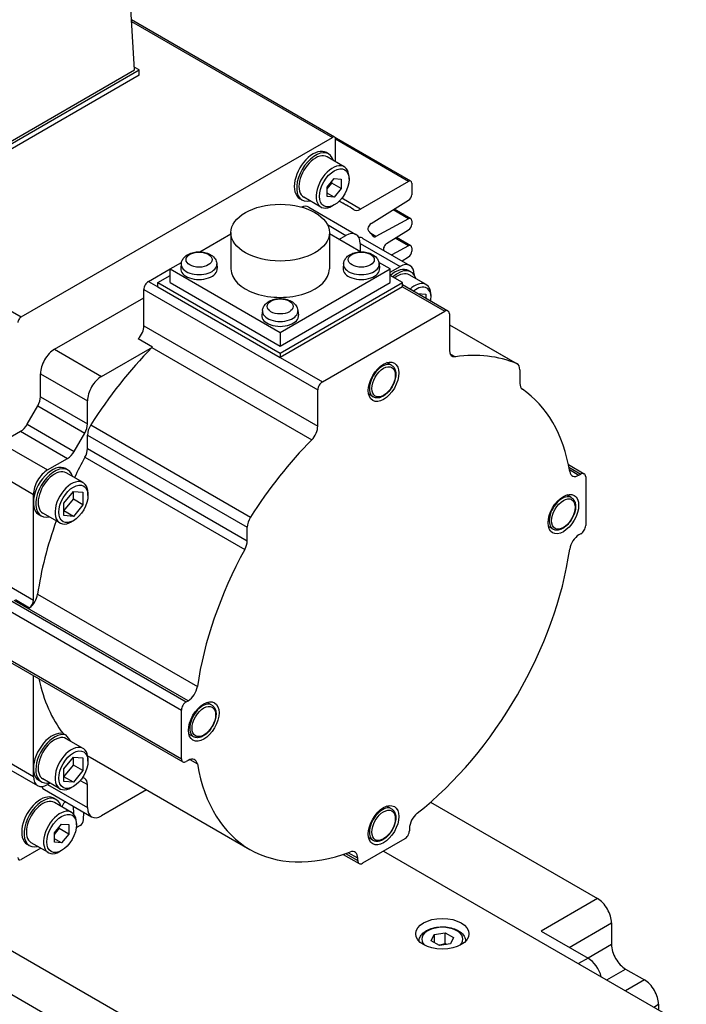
# Model space of a CAD drawing. Extents: x 22980 to 24665, y -7827 to -6639.
# Tile 13 of 20: x 24173 to 24223, y -6867 to -6793. Entities that reach past the tile are written whole.
import ezdxf

# ---------------------------------------------------------------- set-up
doc = ezdxf.new("R2010")
doc.units = 0
doc.header["$LTSCALE"] = 25.4
doc.layers.get('0').update_dxf_attribs({"linetype": 'CONTINUOUS'})

msp = doc.modelspace()

# ---------------------------------------------------------------- linework, layer by layer
for p, q in [((24181.2924207, -6796.2844983), (24180.4886149, -6782.9950573)), ((24119.207953, -6783.9556841), (24172.7712917, -6814.8804921)), ((24196.3514665, -6801.3496739), (24181.0649693, -6792.5240106)), ((24181.0723438, -6792.6459337), (24196.1775102, -6801.3669056)), ((24181.6459741, -6796.2844983), (24181.2796276, -6796.072988)), ((24164.6754114, -6806.0824572), (24181.6459741, -6796.2844983)), ((24164.6754114, -6805.8783331), (24181.2924207, -6796.2844983)), ((24181.6459741, -6796.6927465), (24164.6754114, -6806.4907055)), ((24181.6459741, -6796.6927465), (24181.6459741, -6796.2844983)), ((24172.7712917, -6814.8804921), (24196.1775102, -6801.3669056)), ((24202.0800154, -6804.6570532), (24196.3514665, -6801.3496739)), ((24196.4235215, -6803.2038416), (24196.4235215, -6801.5089403)), ((24201.9060592, -6804.6742849), (24196.4235215, -6801.5089403)), ((24195.9042263, -6802.6153512), (24195.7274496, -6802.5132891)), ((24197.0696961, -6803.5769107), (24195.7792263, -6802.8318575)), ((24195.7881097, -6805.1165314), (24196.3184398, -6804.4567918)), ((24195.7881097, -6805.2428439), (24196.1416631, -6804.8030175)), ((24196.1416631, -6804.8030175), (24196.1416631, -6804.676705)), ((24196.8487699, -6805.2112657), (24196.1416631, -6804.8030175)), ((24196.3184398, -6804.4567918), (24196.8487699, -6804.504159)), ((24196.8487699, -6804.504159), (24196.8487699, -6805.2112657)), ((24197.432133, -6804.5209075), (24197.432133, -6804.3780206)), ((24201.9060592, -6804.6742849), (24198.2879669, -6806.7631914)), ((24202.1520705, -6804.8163196), (24202.1520705, -6805.6782745)), ((24195.7881097, -6805.8236382), (24195.7881097, -6805.1165314)), ((24196.3184398, -6805.8710054), (24195.7881097, -6805.5648191)), ((24196.3184398, -6805.8710054), (24195.7881097, -6805.8236382)), ((24196.8487699, -6805.2112657), (24196.3184398, -6805.8710054)), ((24193.9042263, -6806.0794528), (24193.7274496, -6805.9773907)), ((24195.3196961, -6806.6079996), (24194.0292263, -6805.8629464)), ((24196.3184398, -6806.4498807), (24196.1946961, -6806.5213241)), ((24197.2229099, -6806.4550481), (24196.6991184, -6806.152637)), ((24198.2879669, -6806.7631914), (24196.8799526, -6805.9502739)), ((24199.0877293, -6807.8453589), (24201.9146448, -6806.0992486)), ((24194.4167894, -6806.6205364), (24197.9523233, -6808.6617779)), ((24201.9146448, -6807.5004481), (24200.7421161, -6806.8234883)), ((24202.0800154, -6807.4880003), (24200.8324278, -6806.7677052)), ((24195.8011728, -6807.9271165), (24197.2023233, -6808.7360711)), ((24201.9146448, -6807.5004481), (24199.4540577, -6808.8218504)), ((24202.1520705, -6807.6472667), (24202.1520705, -6807.9102482)), ((24186.2205664, -6809.9732878), (24188.5525758, -6808.6269015)), ((24188.5525758, -6808.531947), (24188.5525758, -6811.2672105)), ((24195.9525758, -6808.531947), (24195.9525758, -6811.2672105)), ((24198.2845852, -6809.9732878), (24195.9525758, -6808.6269015)), ((24196.6719932, -6809.0422573), (24197.2023233, -6808.7360711)), ((24199.4540577, -6808.8218504), (24199.0831188, -6808.6076888)), ((24200.2596976, -6809.3534391), (24201.9146448, -6808.3312223)), ((24198.2629835, -6809.3484435), (24201.2681873, -6811.0834988)), ((24198.2629835, -6809.3484435), (24198.2629835, -6809.960816)), ((24198.4826534, -6808.9679641), (24202.0181873, -6811.0092055)), ((24201.9146448, -6809.5295151), (24200.6404714, -6810.2137809)), ((24201.9146448, -6809.5295151), (24200.9119091, -6808.9505854)), ((24202.0800154, -6809.5170673), (24201.0022208, -6808.8948023)), ((24202.1520705, -6809.6763337), (24202.1520705, -6809.9393153)), ((24183.9794265, -6811.2672105), (24184.8318204, -6810.7750807)), ((24184.8148693, -6810.8735354), (24184.777878, -6811.2180995)), ((24187.4856193, -6810.8735354), (24187.5226106, -6811.2180995)), ((24197.0195324, -6810.8735354), (24196.982541, -6811.2180995)), ((24200.5257252, -6811.2672105), (24199.6733313, -6810.7750807)), ((24199.6902823, -6810.8735354), (24199.7272737, -6811.2180995)), ((24201.4216538, -6810.6647968), (24201.9146448, -6810.3602894)), ((24182.3530809, -6812.2061816), (24183.9794265, -6811.2672105)), ((24183.0601877, -6812.2878312), (24183.9794265, -6811.7571085)), ((24183.9794265, -6811.2672105), (24192.2525758, -6816.0437155)), ((24183.9794265, -6812.2878312), (24183.9794265, -6811.2672105)), ((24192.2525758, -6816.0437155), (24200.5257252, -6811.2672105)), ((24200.5257252, -6811.5121595), (24201.2681873, -6811.0834988)), ((24200.5257252, -6812.2878312), (24200.5257252, -6811.2672105)), ((24201.444964, -6812.2878312), (24200.5257252, -6811.7571085)), ((24202.0914106, -6811.4947515), (24201.9146339, -6811.3926894)), ((24203.2392028, -6812.4461048), (24201.9664106, -6811.7112579)), ((24202.3288475, -6811.6958712), (24202.3288475, -6811.7217984)), ((24182.3530809, -6812.2061816), (24183.0601877, -6812.6144299)), ((24183.0601877, -6812.6144299), (24183.0601877, -6812.2878312)), ((24183.0601877, -6812.2878312), (24192.2525758, -6817.595059)), ((24183.9794265, -6812.2878312), (24192.2525758, -6817.0643362)), ((24192.2525758, -6817.595059), (24201.444964, -6812.2878312)), ((24192.2525758, -6817.0643362), (24200.5257252, -6812.2878312)), ((24201.444964, -6812.6144299), (24201.444964, -6812.2878312)), ((24201.444964, -6812.4453279), (24204.8769445, -6814.4267828)), ((24181.9995275, -6812.818554), (24195.081003, -6820.3711474)), ((24181.9995275, -6815.5428548), (24181.9995275, -6812.818554)), ((24183.0601877, -6812.6144299), (24192.2525758, -6817.9216576)), ((24201.444964, -6812.6144299), (24192.2525758, -6817.9216576)), ((24201.444964, -6812.6144299), (24204.6269445, -6814.4515472)), ((24202.5933015, -6813.1083209), (24203.2127309, -6813.1636461)), ((24203.2127309, -6813.1636461), (24203.2127309, -6813.4659486)), ((24203.6016397, -6813.410514), (24203.6016397, -6813.2472147)), ((24175.2820131, -6817.3092852), (24181.9995275, -6813.4309265)), ((24190.9172009, -6814.3967181), (24190.8802095, -6814.7412823)), ((24193.5879508, -6814.3967181), (24193.6249422, -6814.7412823)), ((24195.4345563, -6819.758775), (24204.6269445, -6814.4515472)), ((24204.9804979, -6814.6556713), (24204.9804979, -6817.3799721)), ((24204.9804979, -6815.4663049), (24210.076692, -6818.4085939)), ((24204.9804979, -6815.4692814), (24210.0395255, -6818.3901123)), ((24181.9995275, -6815.5428548), (24195.081003, -6823.0954482)), ((24192.2525758, -6816.0437155), (24192.2525758, -6817.0643362)), ((24182.6408758, -6817.1431267), (24181.5802157, -6816.5307543)), ((24175.2820131, -6817.3092852), (24178.817547, -6819.3505267)), ((24178.817547, -6819.3505267), (24182.6408758, -6817.1431267)), ((24182.6031076, -6817.1828735), (24194.6239229, -6824.1230944)), ((24192.2525758, -6817.595059), (24192.2525758, -6817.9216576)), ((24205.0261769, -6817.6423053), (24205.437578, -6817.8798278)), ((24192.2525758, -6817.9216576), (24195.4345563, -6819.758775)), ((24200.6298621, -6818.516959), (24200.2852377, -6818.31799)), ((24174.2213529, -6820.8820999), (24174.2213529, -6819.1464025)), ((24174.2213529, -6819.1464025), (24177.7568868, -6821.187644)), ((24210.2837988, -6818.866371), (24210.2837988, -6819.8786004)), ((24195.081003, -6823.0954482), (24195.081003, -6820.3711474)), ((24174.2213529, -6820.8820999), (24177.7568868, -6822.9233413)), ((24177.7568868, -6822.9233413), (24177.7568868, -6821.187644)), ((24199.2548621, -6820.8985288), (24198.9102377, -6820.6995599)), ((24173.2193071, -6822.9558981), (24174.0142461, -6821.5790233)), ((24174.0142461, -6821.5790233), (24177.54978, -6823.6202648)), ((24171.2161491, -6824.3515682), (24172.7193071, -6823.4837195)), ((24172.7193071, -6823.4837195), (24176.254841, -6825.524961)), ((24173.2193071, -6822.9558981), (24176.754841, -6824.9971395)), ((24176.754841, -6824.9971395), (24177.54978, -6823.6202648)), ((24178.0011601, -6823.0070294), (24190.0219753, -6829.9472503)), ((24171.2161491, -6824.3515682), (24174.751683, -6826.3928097)), ((24177.7568868, -6823.7653505), (24189.7777021, -6830.7055714)), ((24177.7568868, -6824.7775799), (24177.7568868, -6823.7653505)), ((24177.7568868, -6824.7775799), (24189.7777021, -6831.7178008)), ((24174.751683, -6826.3928097), (24176.254841, -6825.524961)), ((24177.5686041, -6825.441048), (24189.5894194, -6832.3812689)), ((24240.1590603, -6901.9187434), (24109.3443057, -6826.3928097)), ((24176.2820131, -6826.3958141), (24176.1052364, -6826.293752)), ((24213.9332728, -6825.9833049), (24215.1299928, -6826.6742315)), ((24213.9725595, -6826.175089), (24214.8799928, -6826.6989959)), ((24214.0092267, -6826.368135), (24214.7311437, -6826.784934)), ((24171.1621685, -6826.7698922), (24173.6910228, -6828.229927)), ((24177.4298053, -6827.3471674), (24176.1570131, -6826.6123205)), ((24214.7311437, -6826.784934), (24214.8799928, -6826.6989959)), ((24215.2335462, -6826.90312), (24215.2335462, -6830.5773547)), ((24175.9891199, -6828.8812053), (24176.6962266, -6828.0015524)), ((24176.6962266, -6828.5992694), (24176.6962266, -6828.0015524)), ((24176.6962266, -6828.0015524), (24177.4033334, -6828.0647087)), ((24177.4033334, -6828.0647087), (24177.4033334, -6829.0075177)), ((24173.6910228, -6828.8422994), (24173.6910228, -6828.229927)), ((24175.9891199, -6829.4789222), (24176.6962266, -6828.5992694)), ((24177.4033334, -6829.0075177), (24176.6962266, -6828.5992694)), ((24177.7922422, -6828.3115766), (24177.7922422, -6828.1482773)), ((24214.1532793, -6828.4680111), (24213.8086549, -6828.2690421)), ((24173.6910228, -6836.1907686), (24173.6910228, -6828.8422994)), ((24175.9891199, -6829.8240143), (24175.9891199, -6828.8812053)), ((24176.6962266, -6829.8871705), (24175.9891199, -6829.4789222)), ((24177.4033334, -6829.0075177), (24176.6962266, -6829.8871705)), ((24109.3443057, -6829.658796), (24240.1590603, -6905.1847297)), ((24174.2820131, -6829.8599157), (24174.1052364, -6829.7578536)), ((24175.6798053, -6830.3782563), (24174.4070131, -6829.6434094)), ((24176.6962266, -6829.8871705), (24175.9891199, -6829.8240143)), ((24176.6962266, -6830.2099312), (24176.5548053, -6830.2915808)), ((24189.7777021, -6831.7178008), (24189.7777021, -6830.7055714)), ((24212.7782793, -6830.8495809), (24212.4336549, -6830.650612)), ((24214.8799928, -6831.1897271), (24214.7311437, -6831.2756652)), ((24170.1554889, -6834.1495272), (24173.6910228, -6836.1907686)), ((24169.2716054, -6835.4763341), (24184.8279546, -6844.4577965)), ((24169.6251588, -6834.8639617), (24185.181508, -6843.8454241)), ((24185.3303571, -6843.759486), (24172.2488817, -6836.2068926)), ((24172.3437124, -6836.1447661), (24173.4043726, -6836.7571386)), ((24174.0054185, -6835.7459442), (24186.0262338, -6842.6861651)), ((24169.2716054, -6839.1505688), (24184.8279546, -6848.1320311)), ((24169.3751588, -6839.3794573), (24184.931508, -6848.3609197)), ((24173.6910228, -6848.8464657), (24173.6910228, -6841.8712225)), ((24185.181508, -6843.8454241), (24185.3303571, -6843.759486)), ((24187.1064449, -6844.0835082), (24186.7618205, -6843.8845392)), ((24184.8279546, -6848.1320311), (24184.8279546, -6844.4577965)), ((24175.9200565, -6846.2248324), (24176.0968332, -6846.3268945)), ((24185.7314449, -6846.465078), (24185.3868205, -6846.2661091)), ((24177.4298053, -6847.3513336), (24176.1570131, -6846.6164867)), ((24170.1554889, -6847.4175966), (24173.6910228, -6849.4588381)), ((24175.9891199, -6848.8853715), (24176.6962266, -6848.0057187)), ((24176.6962266, -6848.6034357), (24176.6962266, -6848.0057187)), ((24176.6962266, -6848.0057187), (24177.4033334, -6848.0688749)), ((24177.4033334, -6848.0688749), (24177.4033334, -6849.011684)), ((24177.9474351, -6848.0061159), (24189.9682504, -6854.9463368)), ((24170.4661491, -6848.1042623), (24174.001683, -6850.1455038)), ((24175.9891199, -6849.4830885), (24176.6962266, -6848.6034357)), ((24177.4033334, -6849.011684), (24176.6962266, -6848.6034357)), ((24177.7922422, -6848.3157429), (24177.7922422, -6848.1524436)), ((24185.3303571, -6848.2502172), (24185.181508, -6848.3361553)), ((24185.4558791, -6848.1907146), (24186.0262338, -6848.520009)), ((24173.6910228, -6849.4588381), (24173.6910228, -6848.8464657)), ((24175.9891199, -6849.8281805), (24175.9891199, -6848.8853715)), ((24176.6962266, -6849.8913368), (24175.9891199, -6849.4830885)), ((24177.4033334, -6849.011684), (24176.6962266, -6849.8913368)), ((24177.54978, -6849.6127913), (24177.3934158, -6849.5225143)), ((24174.2820131, -6849.8640819), (24174.1052364, -6849.7620199)), ((24175.6798053, -6850.3824225), (24174.4070131, -6849.6475756)), ((24174.9462266, -6849.9588907), (24174.751683, -6850.0712105)), ((24174.751683, -6850.0712105), (24177.7568868, -6851.8062658)), ((24176.6962266, -6849.8913368), (24175.9891199, -6849.8281805)), ((24176.6962266, -6850.2140974), (24176.5548053, -6850.2957471)), ((24177.2184468, -6849.7596999), (24177.7568868, -6850.0705684)), ((24177.7568868, -6851.8062658), (24177.7568868, -6850.0705684)), ((24174.5320131, -6850.45169), (24178.067547, -6852.4929314)), ((24182.2038475, -6850.4635567), (24178.817547, -6852.4186382)), ((24175.3981296, -6851.1968977), (24175.2213529, -6851.0948357)), ((24176.5635995, -6852.1584572), (24175.2731296, -6851.4134041)), ((24175.8490463, -6851.7459098), (24175.8597858, -6851.7056383)), ((24176.6898308, -6851.6975066), (24176.7076065, -6852.2750198)), ((24200.6298621, -6851.8912567), (24200.2852377, -6851.6922878)), ((24203.5629015, -6851.3960644), (24216.1174297, -6858.6444246)), ((24177.4537976, -6852.7277196), (24177.4710132, -6852.1485225)), ((24175.2820131, -6853.698078), (24175.8123432, -6853.0383384)), ((24175.6355665, -6853.384564), (24175.6355665, -6853.2582516)), ((24175.8123432, -6853.0383384), (24176.3426733, -6853.0857055)), ((24176.3426733, -6853.0857055), (24176.3426733, -6853.7928123)), ((24176.9260363, -6853.1024541), (24176.9260363, -6852.9595672)), ((24177.2079361, -6853.1438233), (24176.9801874, -6853.2753141)), ((24175.2820131, -6853.8243904), (24175.6355665, -6853.384564)), ((24175.2820131, -6854.4051847), (24175.2820131, -6853.698078)), ((24176.3426733, -6853.7928123), (24175.6355665, -6853.384564)), ((24176.3426733, -6853.7928123), (24175.8123432, -6854.4525519)), ((24201.9752941, -6853.3694448), (24201.9752941, -6853.541321)), ((24173.3981296, -6854.6609994), (24173.2213529, -6854.5589373)), ((24174.8135995, -6855.1895461), (24173.5231296, -6854.444493)), ((24175.8123432, -6854.4525519), (24175.2820131, -6854.1463657)), ((24175.8123432, -6854.4525519), (24175.2820131, -6854.4051847)), ((24201.6217407, -6854.1536934), (24198.4397602, -6855.9908107)), ((24199.2548621, -6854.2728266), (24198.9102377, -6854.0738576)), ((24174.2391199, -6854.8578702), (24172.7712917, -6855.7053212)), ((24175.8123432, -6855.0314273), (24175.6885995, -6855.1028707)), ((24196.9930402, -6855.3246485), (24198.1897602, -6856.0155751)), ((24197.1787734, -6855.2627797), (24198.0862068, -6855.7866866)), ((24198.0862068, -6855.6148104), (24197.3642898, -6855.1980115)), ((24200.0307504, -6855.0722521), (24256.4578716, -6887.6504657)), ((24198.0862068, -6855.7866866), (24198.0862068, -6855.6148104)), ((24216.1174297, -6858.6444246), (24211.874789, -6861.0939144)), ((24213.9961094, -6862.3186592), (24217.1780899, -6860.4815419)), ((24217.1780899, -6860.4815419), (24217.1780899, -6862.1145351)), ((24203.6136515, -6861.8356963), (24203.8377954, -6861.3527334)), ((24203.8377954, -6861.3527334), (24204.6743117, -6861.2233239)), ((24203.8377954, -6861.3527334), (24203.8377954, -6861.9651058)), ((24204.6743117, -6862.0398205), (24204.6743117, -6861.2233239)), ((24204.6743117, -6861.2233239), (24205.2866841, -6861.5768773)), ((24211.874789, -6861.0939144), (24215.4103229, -6863.1351558)), ((24204.2260239, -6862.1892497), (24203.6136515, -6861.8356963)), ((24205.0625402, -6862.0598402), (24204.2260239, -6862.1892497)), ((24205.2866841, -6861.5768773), (24205.0625402, -6862.0598402)), ((24217.1780899, -6862.1145351), (24215.4103229, -6863.1351558)), ((24215.4103229, -6863.1351558), (24214.7032161, -6863.5434041)), ((24216.8245365, -6864.768149), (24218.23875, -6863.9516524)), ((24218.23875, -6863.9516524), (24219.6529636, -6864.768149)), ((24219.6529636, -6864.768149), (24218.23875, -6865.5846456)), ((24220.3600704, -6866.8093904), (24220.7136238, -6866.6052663)), ((24220.7136238, -6866.6052663), (24220.7136238, -6867.0135146))]:
    msp.add_line(p, q)
for centre, major_axis, start_param, end_param in [((24196.1775102, -6801.650975), (0.1739563, 0.3013011), 5.4977871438, 7.0685834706), ((24194.7274496, -6804.2453399), (-1, -1.7320508), 3.1415926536, 6.2831853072), ((24194.9042263, -6804.347402), (-1, -1.7320508), 2.6362321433, 6.7885458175), ((24194.9042263, -6804.347402), (-0.875, -1.5155445), 3.1415926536, 6.2831853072), ((24196.1946961, -6805.0924551), (-0.875, -1.5155445), 2.3561944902, 7.0685834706), ((24201.9060592, -6804.9583542), (0.1739563, 0.3013011), 5.4977871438, 7.0685834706), ((24201.9060592, -6805.8203092), (0.1739563, 0.3013011), 3.9618973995, 5.4977871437), ((24193.6667894, -6807.9195745), (0.75, 1.2990381), 0, 0.6083099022), ((24184.4744009, -6828.5361134), (12.7485089, 22.0810652), 6.2393241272, 6.3246937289), ((24198.2879669, -6805.9515646), (-0.4970179, -0.8608602), 6.2393244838, 7.0685834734), ((24199.0963149, -6808.1242983), (-0.1739563, -0.3013011), 3.9618973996, 6.1144940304), ((24201.9060592, -6807.7893013), (0.1739563, 0.3013011), 5.4977871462, 7.0336768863), ((24201.9060592, -6808.0522829), (0.1739563, 0.3013011), 3.9618973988, 5.4977871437), ((24197.2023233, -6809.960816), (0.75, 1.2990381), 5.4977871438, 7.0685834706), ((24184.4744009, -6828.5361134), (12.5, 21.6506351), 6.0782193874, 6.1144940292), ((24199.4626434, -6808.5329971), (-0.1739563, -0.3013011), 6.0782193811, 7.0336768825), ((24197.7326534, -6810.2670022), (0.75, 1.2990381), 0, 0.3613671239), ((24200.2682833, -6809.6323785), (0.1739563, 0.3013011), 0.8203047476, 2.7197645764), ((24201.9060592, -6809.8183684), (0.1739563, 0.3013011), 5.4977871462, 7.0336768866), ((24201.9060592, -6810.08135), (0.1739563, 0.3013011), 3.9618973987, 5.4977871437), ((24186.1502443, -6810.9213226), (1.3379377, 0), 3.079689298, 6.3450886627), ((24198.3549074, -6810.9213226), (1.3379377, 0), 3.079689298, 6.3450886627), ((24201.2681873, -6812.3082437), (0.75, 1.2990381), 5.4977871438, 7.0685834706), ((24186.1502443, -6811.2672105), (1.375, 0), 3.079689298, 6.3450886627), ((24192.2525758, -6811.2672105), (3.7, 0), 3.1415926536, 6.2831853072), ((24198.3549074, -6811.2672105), (1.375, 0), 3.079689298, 6.3450886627), ((24200.9146339, -6813.1247402), (1, 1.7320508), 0, 1.0529905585), ((24201.0914106, -6813.2268023), (1, 1.7320508), 5.7778247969, 7.3361758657), ((24201.0914106, -6813.2268023), (0.875, 1.5155445), 0, 0.9695321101), ((24182.3530809, -6812.6144299), (0.25, 0.4330127), 0.7853981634, 2.3561944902), ((24202.3642028, -6813.9616492), (0.875, 1.5155445), 5.4977871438, 7.3444770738), ((24202.5056242, -6814.0432989), (0.775, 1.3423394), 5.2955671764, 7.2708034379), ((24192.2525758, -6814.7903933), (1.375, 0), 3.079689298, 6.3450886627), ((24192.2525758, -6814.4445054), (1.3379377, 0), 3.079689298, 6.3450886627), ((24204.6269445, -6814.8597955), (0.25, 0.4330127), 5.4977871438, 7.0685834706), ((24172.7712917, -6815.1645615), (-0.1739563, -0.3013011), 3.9269908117, 5.4977871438), ((24181.2924207, -6815.9511031), (0.5, 0.8660254), 4.3461619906, 5.4977871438), ((24175.2820131, -6818.5340301), (0.75, 1.2990381), 0.7853981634, 2.3561944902), ((24188.0099351, -6830.5773547), (10.8125, 18.7277994), 1.146805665, 1.4989793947), ((24182.3530809, -6816.5634755), (0.5, 0.8660254), 4.2883983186, 4.3461619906), ((24205.6876047, -6816.9717238), (-0.5, -0.8660254), 5.4977871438, 6.7071759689), ((24200.0307504, -6837.5175756), (10.8125, 18.7277994), 0.0718169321, 0.4239906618), ((24199.9423621, -6819.7077439), (-0.6875, -1.1907849), 3.1415926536, 6.2831853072), ((24209.576692, -6819.2746193), (0.5, 0.8660254), 5.4977871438, 6.3550022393), ((24178.817547, -6820.5752715), (0.75, 1.2990381), 0.7853981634, 2.3561944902), ((24195.4345563, -6820.1670232), (0.25, 0.4330127), 0.7853981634, 2.3561944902), ((24210.9909055, -6819.4703521), (-0.5, -0.8660254), 5.4977871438, 6.2447910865), ((24200.0307504, -6837.5175756), (10.0625, 17.4287613), 5.6762477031, 6.2447910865), ((24173.5142461, -6821.2903482), (0.5, 0.8660254), 4.7123889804, 5.4977871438), ((24172.7193071, -6822.667223), (0.5, 0.8660254), 3.926990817, 4.7123889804), ((24177.04978, -6823.3315896), (0.5, 0.8660254), 4.7123889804, 5.4977871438), ((24178.4639936, -6823.3571022), (0.5, 0.8660254), 1.4989793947, 2.3561944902), ((24194.3738962, -6823.5036965), (0.5, 0.8660254), 4.2883983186, 5.4977871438), ((24200.0307504, -6837.5175756), (10.8125, 18.7277994), 1.146805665, 1.4989793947), ((24176.254841, -6824.7084644), (0.5, 0.8660254), 3.926990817, 4.7123889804), ((24177.04978, -6825.1858282), (0.5, 0.8660254), 4.750783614, 5.4977871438), ((24188.0099351, -6830.5773547), (10.0625, 17.4287613), 1.609190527, 1.6949731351), ((24175.1052364, -6828.0258028), (1, 1.7320508), 0, 2.3561944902), ((24174.751683, -6827.6175545), (0.75, 1.2990381), 0.7853981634, 2.3561944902), ((24175.2820131, -6828.1278649), (-1, -1.7320508), 2.6362321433, 6.7885458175), ((24175.2820131, -6828.1278649), (-0.875, -1.5155445), 3.1415926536, 6.2831853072), ((24214.7311437, -6825.9684374), (-0.5, -0.8660254), 5.6762477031, 7.0685834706), ((24176.5548053, -6828.8627118), (-0.875, -1.5155445), 2.3561944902, 7.0685834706), ((24214.8799928, -6827.1072442), (0.25, 0.4330127), 5.4977871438, 7.0685834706), ((24213.4657793, -6829.658796), (-0.6875, -1.1907849), 3.1415926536, 6.2831853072), ((24175.1052364, -6828.0258028), (-1, -1.7320508), 5.4977871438, 6.2831853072), ((24188.0099351, -6830.5773547), (10.0625, 17.4287613), 1.8731531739, 2.1777339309), ((24190.4848089, -6830.2973231), (0.5, 0.8660254), 1.4989793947, 2.3561944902), ((24214.8799928, -6830.7814788), (-0.25, -0.4330127), 0.7853981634, 2.3561944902), ((24189.0705953, -6832.1260491), (0.5, 0.8660254), 4.750783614, 5.4977871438), ((24214.7311437, -6832.0921618), (-0.5, -0.8660254), 3.926990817, 5.3193265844), ((24200.0307504, -6837.5175756), (10.0625, 17.4287613), 1.609190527, 2.1777339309), ((24200.0307504, -6837.5175756), (-10.0625, -17.4287613), 0.9638587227, 2.1777339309), ((24173.3095419, -6836.0027685), (0.5, 0.8660254), 4.0615069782, 5.3193265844), ((24173.3374694, -6836.3948928), (0.25, 0.4330127), 4.1173693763, 5.4977871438), ((24188.0099351, -6830.5773547), (-10.0625, -17.4287613), 5.7129068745, 6.0534069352), ((24185.3303571, -6842.9429894), (0.5, 0.8660254), 3.926990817, 5.3193265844), ((24185.181508, -6844.2536724), (0.25, 0.4330127), 0.7853981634, 2.3561944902), ((24186.4189449, -6845.2742931), (-0.6875, -1.1907849), 3.1415926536, 6.2831853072), ((24175.1052364, -6848.0299691), (1, 1.7320508), 0.171369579, 2.3561944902), ((24175.2820131, -6848.1320311), (-1, -1.7320508), 3.3129622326, 6.7885458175), ((24175.2820131, -6848.1320311), (-0.875, -1.5155445), 3.1415926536, 6.2831853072), ((24188.1867118, -6830.6794167), (-10.0625, -17.4287613), 6.0534069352, 6.1079386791), ((24176.5548053, -6848.8668781), (-0.875, -1.5155445), 2.3561944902, 7.0685834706), ((24188.0099351, -6830.5773547), (-10.0625, -17.4287613), 6.2654842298, 6.2831853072), ((24185.3303571, -6849.0667138), (0.5, 0.8660254), 5.6762477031, 7.0685834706), ((24185.181508, -6847.927907), (-0.25, -0.4330127), 5.4977871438, 7.0685834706), ((24200.0307504, -6837.5175756), (-10.0625, -17.4287613), 5.6762477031, 6.8901229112), ((24175.1052364, -6848.0299691), (-1, -1.7320508), 5.4977871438, 6.2831853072), ((24174.751683, -6848.8464657), (-0.75, -1.2990381), 5.4977871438, 7.0685834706), ((24175.2820131, -6849.1526519), (-0.75, -1.2990381), 5.9218181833, 6.2831853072), ((24177.04978, -6850.4788167), (0.5, 0.8660254), 5.4977871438, 6.2831853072), ((24174.2213529, -6852.8268865), (-1, -1.7320508), 3.1415926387, 6.2831853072), ((24174.3981296, -6852.9289486), (-1, -1.7320508), 2.6362321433, 6.7885458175), ((24174.3981296, -6852.9289486), (-0.875, -1.5155445), 3.1415926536, 6.2831853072), ((24176.0909608, -6851.6693268), (0.1739563, 0.3013011), 0.6591443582, 2.0071286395), ((24199.9423621, -6853.0820417), (-0.6875, -1.1907849), 3.1415926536, 6.2831853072), ((24175.6885995, -6853.6740017), (-0.875, -1.5155445), 2.3561944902, 7.0685834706), ((24178.817547, -6851.1938933), (-0.75, -1.2990381), 5.4977871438, 7.0685834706), ((24202.6824009, -6852.9611965), (-0.5, -0.8660254), 4.1054513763, 5.4977871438), ((24176.9801874, -6852.9912447), (0.1739563, 0.3013011), 3.6519076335, 3.9269908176), ((24177.2079361, -6852.8597539), (0.1739563, 0.3013011), 3.9269908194, 5.4628805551), ((24201.6217407, -6853.7454451), (-0.25, -0.4330127), 0.7853981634, 2.3561944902), ((24197.3791, -6856.0230587), (0.5, 0.8660254), 5.4977871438, 6.8901229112), ((24172.7712917, -6855.4212518), (-0.1739563, -0.3013011), 5.4977871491, 7.0685834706), ((24198.4397602, -6855.5825624), (-0.25, -0.4330127), 5.4977871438, 7.0685834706), ((24216.1174297, -6859.8691695), (-0.75, 1.2990381), 3.926990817, 5.4977871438), ((24204.4501678, -6861.7062868), (-1.55, 0), 2.617211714, 6.8075662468), ((24218.23875, -6862.7269075), (-0.75, 1.2990381), 0.7853981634, 2.3561944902), ((24215.4103229, -6864.3599007), (-0.75, 1.2990381), 4.2668277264, 5.4977871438), ((24219.6529636, -6865.9928938), (-0.75, 1.2990381), 3.926990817, 5.4977871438)]:
    msp.add_ellipse(centre, major_axis=major_axis, ratio=0.5773502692, start_param=start_param, end_param=end_param)
for centre, major_axis in [((24196.3184398, -6805.1638986), (0.7875, 1.36399)), ((24192.2525758, -6808.531947), (3.7, 0)), ((24186.1502443, -6810.5649791), (0.9798137, 0)), ((24198.3549074, -6810.5649791), (0.9798136, 0)), ((24192.2525758, -6814.0881618), (0.9798136, 0)), ((24200.0307504, -6819.758775), (0.8125, 1.4072913)), ((24200.0307504, -6819.758775), (0.625, 1.0825318)), ((24176.6962266, -6828.9443615), (0.775, 1.3423394)), ((24213.5541676, -6829.709827), (0.8125, 1.4072913)), ((24213.5541676, -6829.709827), (0.625, 1.0825318)), ((24186.5073332, -6845.3253241), (0.8125, 1.4072913)), ((24186.5073332, -6845.3253241), (0.625, 1.0825318)), ((24176.6962266, -6848.9485277), (0.775, 1.3423394)), ((24200.0307504, -6853.1330727), (0.8125, 1.4072913)), ((24175.8123432, -6853.7454451), (0.7875, 1.36399)), ((24200.0307504, -6853.1330727), (0.625, 1.0825318)), ((24204.4501678, -6861.2980385), (-2, 0))]:
    msp.add_ellipse(centre, major_axis=major_axis, ratio=0.5773502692)
for points, knots in [([(24184.8148693, -6810.8735354), (24184.8248719, -6810.7803645), (24184.8518757, -6810.6906546), (24184.9341741, -6810.5194568), (24184.9921898, -6810.4406293), (24185.1397053, -6810.2878246), (24185.233485, -6810.2205039), (24185.455074, -6810.0993098), (24185.5863595, -6810.052029), (24185.8625772, -6809.9876463), (24186.007908, -6809.9718006), (24186.2968631, -6809.9722449), (24186.4403951, -6809.9881572), (24186.719169, -6810.0532729), (24186.8543998, -6810.102572), (24187.1011365, -6810.2409321), (24187.2145603, -6810.3288034), (24187.3769148, -6810.534851), (24187.4342771, -6810.6412005), (24187.4745569, -6810.7973489), (24187.4815028, -6810.835191), (24187.4856193, -6810.8735354)], [5.5596904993, 5.5596904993, 5.5596904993, 5.5596904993, 5.7685173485, 5.7685173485, 6.0062678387, 6.0062678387, 6.3102343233, 6.3102343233, 6.6848757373, 6.6848757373, 7.0712463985, 7.0712463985, 7.453023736, 7.453023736, 7.8394058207, 7.8394058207, 8.2124410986, 8.2124410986, 8.4915340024, 8.4915340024, 8.5774764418, 8.5774764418, 8.5774764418, 8.5774764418]), ([(24197.0195324, -6810.8735354), (24197.0295349, -6810.7803645), (24197.0565387, -6810.6906546), (24197.1388371, -6810.5194568), (24197.1968528, -6810.4406293), (24197.3443683, -6810.2878246), (24197.438148, -6810.2205039), (24197.659737, -6810.0993098), (24197.7910226, -6810.052029), (24198.0672402, -6809.9876463), (24198.212571, -6809.9718006), (24198.5015261, -6809.9722449), (24198.6450581, -6809.9881572), (24198.923832, -6810.0532729), (24199.0590629, -6810.102572), (24199.3057996, -6810.2409321), (24199.4192234, -6810.3288034), (24199.5815778, -6810.534851), (24199.6389401, -6810.6412005), (24199.67922, -6810.7973489), (24199.6861658, -6810.835191), (24199.6902823, -6810.8735354)], [5.5596904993, 5.5596904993, 5.5596904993, 5.5596904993, 5.7685173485, 5.7685173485, 6.0062678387, 6.0062678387, 6.3102343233, 6.3102343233, 6.6848757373, 6.6848757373, 7.0712463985, 7.0712463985, 7.453023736, 7.453023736, 7.8394058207, 7.8394058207, 8.2124410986, 8.2124410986, 8.4915340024, 8.4915340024, 8.5774764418, 8.5774764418, 8.5774764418, 8.5774764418]), ([(24190.9172009, -6814.3967181), (24190.9272034, -6814.3035472), (24190.9542072, -6814.2138374), (24191.0365056, -6814.0426395), (24191.0945213, -6813.963812), (24191.2420368, -6813.8110073), (24191.3358165, -6813.7436866), (24191.5574055, -6813.6224925), (24191.688691, -6813.5752117), (24191.9649087, -6813.510829), (24192.1102395, -6813.4949834), (24192.3991946, -6813.4954276), (24192.5427266, -6813.51134), (24192.8215005, -6813.5764557), (24192.9567314, -6813.6257547), (24193.2034681, -6813.7641149), (24193.3168918, -6813.8519862), (24193.4792463, -6814.0580338), (24193.5366086, -6814.1643832), (24193.5768885, -6814.3205316), (24193.5838343, -6814.3583737), (24193.5879508, -6814.3967181)], [5.5596904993, 5.5596904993, 5.5596904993, 5.5596904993, 5.7685173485, 5.7685173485, 6.0062678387, 6.0062678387, 6.3102343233, 6.3102343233, 6.6848757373, 6.6848757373, 7.0712463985, 7.0712463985, 7.453023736, 7.453023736, 7.8394058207, 7.8394058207, 8.2124410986, 8.2124410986, 8.4915340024, 8.4915340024, 8.5774764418, 8.5774764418, 8.5774764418, 8.5774764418]), ([(24200.6298621, -6818.516959), (24200.703799, -6818.5596465), (24200.7671164, -6818.6200411), (24200.8693378, -6818.7708583), (24200.9061976, -6818.8629999), (24200.9517112, -6819.0752496), (24200.9569673, -6819.1975909), (24200.9332789, -6819.456005), (24200.903484, -6819.5923686), (24200.8128337, -6819.8631629), (24200.7521793, -6819.997545), (24200.6063862, -6820.2518788), (24200.5213691, -6820.3718323), (24200.3343917, -6820.5864267), (24200.232427, -6820.6809608), (24200.0195993, -6820.8348808), (24199.9086882, -6820.8941003), (24199.6887536, -6820.9669956), (24199.5793243, -6820.9815655), (24199.3968676, -6820.9610649), (24199.3217477, -6820.9371453), (24199.2548621, -6820.8985288)], [0.7853981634, 0.7853981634, 0.7853981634, 0.7853981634, 1.0583959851, 1.0583959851, 1.3539316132, 1.3539316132, 1.6820988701, 1.6820988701, 2.0176258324, 2.0176258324, 2.3508391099, 2.3508391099, 2.68280535, 2.68280535, 3.0159364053, 3.0159364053, 3.3514217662, 3.3514217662, 3.68002839, 3.68002839, 3.926990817, 3.926990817, 3.926990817, 3.926990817]), ([(24214.1532793, -6828.4680111), (24214.2272162, -6828.5106986), (24214.2905336, -6828.5710931), (24214.392755, -6828.7219104), (24214.4296148, -6828.814052), (24214.4751284, -6829.0263016), (24214.4803844, -6829.148643), (24214.4566961, -6829.4070571), (24214.4269012, -6829.5434207), (24214.3362508, -6829.814215), (24214.2755965, -6829.9485971), (24214.1298034, -6830.2029309), (24214.0447863, -6830.3228843), (24213.8578089, -6830.5374788), (24213.7558441, -6830.6320129), (24213.5430165, -6830.7859329), (24213.4321054, -6830.8451523), (24213.2121708, -6830.9180477), (24213.1027415, -6830.9326176), (24212.9202847, -6830.912117), (24212.8451649, -6830.8881974), (24212.7782793, -6830.8495809)], [0.7853981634, 0.7853981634, 0.7853981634, 0.7853981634, 1.0583959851, 1.0583959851, 1.3539316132, 1.3539316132, 1.6820988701, 1.6820988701, 2.0176258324, 2.0176258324, 2.3508391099, 2.3508391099, 2.68280535, 2.68280535, 3.0159364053, 3.0159364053, 3.3514217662, 3.3514217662, 3.68002839, 3.68002839, 3.926990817, 3.926990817, 3.926990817, 3.926990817]), ([(24187.1064449, -6844.0835082), (24187.1803818, -6844.1261957), (24187.2436992, -6844.1865902), (24187.3459206, -6844.3374075), (24187.3827805, -6844.4295491), (24187.428294, -6844.6417987), (24187.4335501, -6844.7641401), (24187.4098617, -6845.0225542), (24187.3800668, -6845.1589178), (24187.2894165, -6845.4297121), (24187.2287621, -6845.5640942), (24187.0829691, -6845.818428), (24186.9979519, -6845.9383815), (24186.8109745, -6846.1529759), (24186.7090098, -6846.24751), (24186.4961821, -6846.40143), (24186.385271, -6846.4606494), (24186.1653364, -6846.5335448), (24186.0559071, -6846.5481147), (24185.8734504, -6846.5276141), (24185.7983305, -6846.5036945), (24185.7314449, -6846.465078)], [0.7853981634, 0.7853981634, 0.7853981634, 0.7853981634, 1.0583959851, 1.0583959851, 1.3539316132, 1.3539316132, 1.6820988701, 1.6820988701, 2.0176258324, 2.0176258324, 2.3508391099, 2.3508391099, 2.68280535, 2.68280535, 3.0159364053, 3.0159364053, 3.3514217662, 3.3514217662, 3.68002839, 3.68002839, 3.926990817, 3.926990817, 3.926990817, 3.926990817]), ([(24200.6298621, -6851.8912567), (24200.703799, -6851.9339442), (24200.7671164, -6851.9943388), (24200.8693378, -6852.1451561), (24200.9061976, -6852.2372977), (24200.9517112, -6852.4495473), (24200.9569673, -6852.5718887), (24200.9332789, -6852.8303028), (24200.903484, -6852.9666664), (24200.8128337, -6853.2374607), (24200.7521793, -6853.3718427), (24200.6063862, -6853.6261766), (24200.5213691, -6853.74613), (24200.3343917, -6853.9607245), (24200.232427, -6854.0552586), (24200.0195993, -6854.2091785), (24199.9086882, -6854.268398), (24199.6887536, -6854.3412933), (24199.5793243, -6854.3558633), (24199.3968676, -6854.3353627), (24199.3217477, -6854.311443), (24199.2548621, -6854.2728266)], [0.7853981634, 0.7853981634, 0.7853981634, 0.7853981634, 1.0583959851, 1.0583959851, 1.3539316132, 1.3539316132, 1.6820988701, 1.6820988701, 2.0176258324, 2.0176258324, 2.3508391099, 2.3508391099, 2.68280535, 2.68280535, 3.0159364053, 3.0159364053, 3.3514217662, 3.3514217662, 3.68002839, 3.68002839, 3.926990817, 3.926990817, 3.926990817, 3.926990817]), ([(24202.7002754, -6861.8571678), (24202.7020953, -6861.7521508), (24202.7275177, -6861.6479114), (24202.8238558, -6861.4420175), (24202.8997413, -6861.3424288), (24203.1000186, -6861.1545804), (24203.2298842, -6861.0693472), (24203.5274574, -6860.9272421), (24203.6965097, -6860.8715474), (24204.0523813, -6860.796209), (24204.239008, -6860.7763566), (24204.6122056, -6860.7732388), (24204.7986953, -6860.7897941), (24205.155402, -6860.8582351), (24205.3254969, -6860.9102089), (24205.633709, -6861.0476213), (24205.7716802, -6861.1332577), (24205.9956525, -6861.3333798), (24206.0833493, -6861.4475847), (24206.1767272, -6861.6642834), (24206.1983838, -6861.7604287), (24206.2000602, -6861.8571678)], [0.7954028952, 0.7954028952, 0.7954028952, 0.7954028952, 1.0492433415, 1.0492433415, 1.3371734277, 1.3371734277, 1.6651252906, 1.6651252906, 2.0047401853, 2.0047401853, 2.3417254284, 2.3417254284, 2.6770391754, 2.6770391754, 3.0137607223, 3.0137607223, 3.3533212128, 3.3533212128, 3.683154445, 3.683154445, 3.9169860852, 3.9169860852, 3.9169860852, 3.9169860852])]:
    msp.add_open_spline(points, degree=3, knots=knots)
for points, weights in [([(24204.6743117, -6862.0398205), (24204.4149063, -6862.1432499), (24204.189303, -6862.1680488)], [1, 1.09062147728, 1.07507328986]), ([(24204.7519326, -6862.1078914), (24204.71426, -6862.0762007), (24204.6743117, -6862.0398205)], [1.03148954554, 1.01779072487, 1])]:
    msp.add_rational_spline(points, weights, degree=2)

doc.saveas('drawing.dxf')
